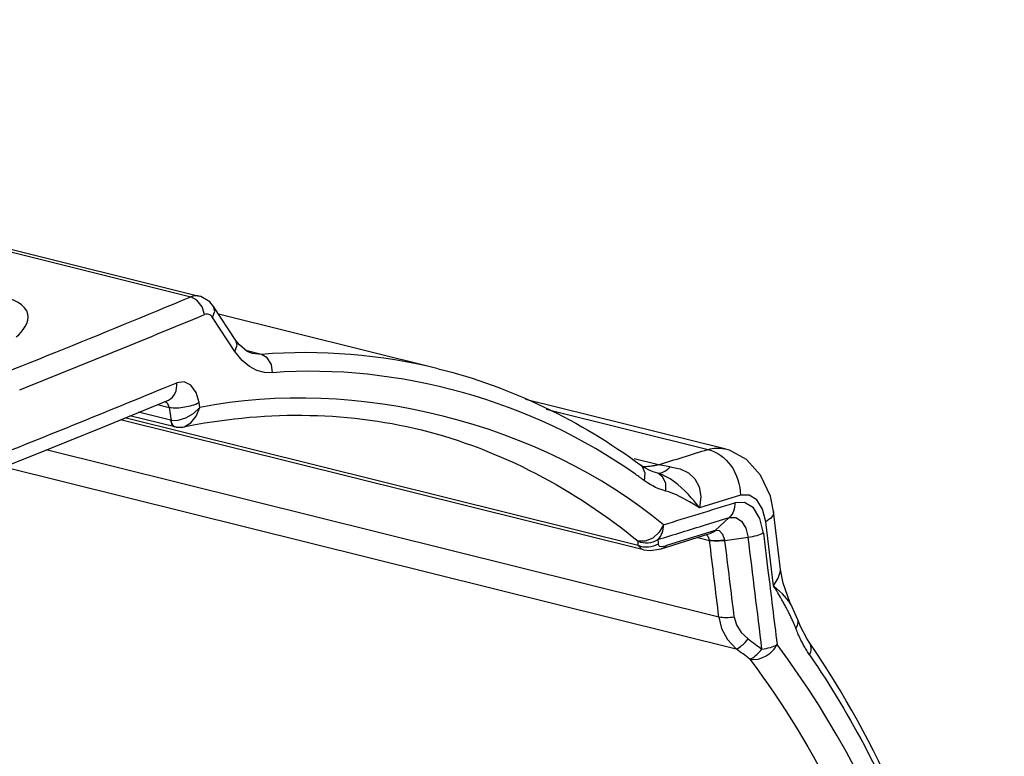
# Paper-space layout 'Sheet' of a CAD drawing. Header units: inches. Extents: x 0.2 to 10.8, y 0.2 to 8.3.
# Tile 234 of 256: x 2.361 to 2.547, y 6.726 to 6.865. Entities that reach past the tile are written whole.
import ezdxf

# ---------------------------------------------------------------- set-up
doc = ezdxf.new("R2010")
doc.units = ezdxf.units.IN
doc.header["$MEASUREMENT"] = 0
doc.layers.get('0').update_dxf_attribs({"lineweight": 5})

psp = doc.layouts.new('Sheet')

# ---------------------------------------------------------------- linework, layer by layer
at = {"color": 0, "linetype": 'ByBlock', "lineweight": -3}
for p, q in [((2.09940222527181, 6.886457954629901), (2.394806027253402, 6.813024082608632)), ((2.097851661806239, 6.886317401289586), (2.393250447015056, 6.812884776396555)), ((2.3943900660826, 6.812262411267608), (2.393250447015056, 6.812884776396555)), ((2.395358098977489, 6.81101401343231), (2.3943900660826, 6.812262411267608)), ((2.395783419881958, 6.809514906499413), (2.395358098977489, 6.81101401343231)), ((2.401756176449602, 6.804651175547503), (2.397516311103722, 6.811059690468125)), ((2.401570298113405, 6.802548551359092), (2.397327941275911, 6.808953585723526)), ((2.440002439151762, 6.799298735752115), (2.398466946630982, 6.809623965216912)), ((2.40655911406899, 6.802009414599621), (2.403651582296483, 6.802732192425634)), ((2.402937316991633, 6.800852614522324), (2.401570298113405, 6.802548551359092)), ((2.40655911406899, 6.802009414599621), (2.40485986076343, 6.802147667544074)), ((2.388076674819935, 6.795618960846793), (2.390559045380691, 6.79664119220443)), ((2.376572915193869, 6.788276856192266), (2.388991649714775, 6.793368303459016)), ((2.494145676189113, 6.784147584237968), (2.456508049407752, 6.793503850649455)), ((2.386949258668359, 6.792530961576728), (2.389151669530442, 6.791983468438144)), ((2.388380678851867, 6.793117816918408), (2.388749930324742, 6.792826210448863)), ((2.388749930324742, 6.792826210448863), (2.389151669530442, 6.791983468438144)), ((2.389151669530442, 6.791983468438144), (2.38951492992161, 6.789522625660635)), ((2.394921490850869, 6.791950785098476), (2.394778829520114, 6.792915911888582)), ((2.460381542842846, 6.79166085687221), (2.490987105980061, 6.78405267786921)), ((2.478819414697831, 6.765080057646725), (2.379944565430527, 6.789659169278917)), ((2.477801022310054, 6.765863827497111), (2.380750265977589, 6.789989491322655)), ((2.390193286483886, 6.788281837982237), (2.381721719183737, 6.790387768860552)), ((2.38941034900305, 6.789544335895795), (2.383343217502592, 6.791052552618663)), ((2.39045106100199, 6.788228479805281), (2.391686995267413, 6.788268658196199)), ((2.493041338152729, 6.752358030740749), (2.365910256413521, 6.783961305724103)), ((2.481615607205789, 6.781145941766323), (2.477056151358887, 6.782279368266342)), ((2.357913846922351, 6.780750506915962), (2.496311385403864, 6.746346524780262)), ((2.483854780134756, 6.780752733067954), (2.481615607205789, 6.781145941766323)), ((2.481520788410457, 6.779546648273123), (2.480592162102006, 6.779839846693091)), ((2.497123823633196, 6.775398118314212), (2.489400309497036, 6.773016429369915)), ((2.488536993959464, 6.773529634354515), (2.487505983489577, 6.774136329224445)), ((2.489400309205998, 6.773016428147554), (2.488536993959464, 6.773529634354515)), ((2.490494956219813, 6.769787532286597), (2.495007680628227, 6.771185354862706)), ((2.495007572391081, 6.7711852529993), (2.492349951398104, 6.768716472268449)), ((2.504713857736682, 6.761365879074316), (2.503374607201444, 6.772292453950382)), ((2.503381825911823, 6.758274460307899), (2.501890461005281, 6.770372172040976)), ((2.48215602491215, 6.76528421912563), (2.491343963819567, 6.768133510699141)), ((2.492346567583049, 6.768713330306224), (2.48313937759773, 6.765859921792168)), ((2.489035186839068, 6.76741573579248), (2.491269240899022, 6.766860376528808)), ((2.490684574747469, 6.767928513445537), (2.49095654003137, 6.767641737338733)), ((2.49095654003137, 6.767641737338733), (2.491264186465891, 6.766861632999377)), ((2.491480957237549, 6.768180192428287), (2.491367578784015, 6.768141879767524)), ((2.4924225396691, 6.768736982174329), (2.492349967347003, 6.768716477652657)), ((2.498597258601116, 6.767400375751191), (2.494185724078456, 6.766774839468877)), ((2.501455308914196, 6.768251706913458), (2.502327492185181, 6.761185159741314)), ((2.482315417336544, 6.765690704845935), (2.483139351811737, 6.765859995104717)), ((2.494190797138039, 6.766775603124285), (2.494154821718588, 6.766911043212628)), ((2.507964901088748, 6.751826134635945), (2.506693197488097, 6.754705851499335))]:
    psp.add_line(p, q, dxfattribs=at)
for points in [[(2.394797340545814, 6.813026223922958), (2.394484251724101, 6.813079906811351), (2.393903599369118, 6.813065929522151), (2.393250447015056, 6.812884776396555)], [(2.397511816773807, 6.811066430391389), (2.396805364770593, 6.811912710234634), (2.395091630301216, 6.812942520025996), (2.394797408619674, 6.813026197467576)], [(2.397327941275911, 6.808953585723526), (2.397742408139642, 6.810168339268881), (2.397516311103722, 6.811059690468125)], [(2.397327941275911, 6.808953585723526), (2.397170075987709, 6.809160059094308), (2.396999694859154, 6.809326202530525), (2.396812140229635, 6.809457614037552), (2.39660116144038, 6.809553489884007), (2.396360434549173, 6.809605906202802), (2.3960875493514, 6.809599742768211), (2.395783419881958, 6.809514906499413)], [(2.401570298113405, 6.802548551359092), (2.401982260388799, 6.803762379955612), (2.401758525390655, 6.804647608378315)], [(2.404859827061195, 6.802147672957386), (2.403869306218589, 6.802547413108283), (2.40240457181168, 6.803790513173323), (2.401758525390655, 6.804647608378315)], [(2.408666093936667, 6.79853493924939), (2.407167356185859, 6.798588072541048), (2.405727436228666, 6.798972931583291), (2.404317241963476, 6.799709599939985), (2.402937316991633, 6.800852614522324)], [(2.408666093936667, 6.79853493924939), (2.408447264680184, 6.800083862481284), (2.407683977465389, 6.801342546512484), (2.40655911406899, 6.802009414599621)], [(2.394778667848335, 6.792915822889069), (2.394221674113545, 6.794822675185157), (2.393232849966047, 6.796182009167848), (2.391951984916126, 6.796812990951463), (2.39055905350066, 6.796641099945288)], [(2.38951492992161, 6.789522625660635), (2.390809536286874, 6.789548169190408), (2.392300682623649, 6.789998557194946), (2.393753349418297, 6.790836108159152), (2.394921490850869, 6.791950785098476)], [(2.391688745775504, 6.788265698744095), (2.391969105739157, 6.788342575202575), (2.393203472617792, 6.789059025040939), (2.394250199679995, 6.790317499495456), (2.394921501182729, 6.791950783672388)], [(2.350140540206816, 6.777644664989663), (2.362858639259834, 6.7827262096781), (2.376572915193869, 6.788276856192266)], [(2.503374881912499, 6.772289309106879), (2.50277571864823, 6.775195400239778), (2.500941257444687, 6.779201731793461), (2.498251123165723, 6.782135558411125), (2.495026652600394, 6.783882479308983), (2.494123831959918, 6.784147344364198)], [(2.47896388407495, 6.778134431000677), (2.479125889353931, 6.779572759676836), (2.4786350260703, 6.780752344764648), (2.478300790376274, 6.781067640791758)], [(2.480592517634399, 6.779839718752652), (2.479765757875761, 6.78018351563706), (2.478614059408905, 6.780846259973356), (2.478300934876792, 6.781067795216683)], [(2.483854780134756, 6.780752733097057), (2.485716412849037, 6.780364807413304), (2.48729730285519, 6.77961939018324), (2.488519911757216, 6.778497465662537), (2.489325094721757, 6.776987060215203), (2.489631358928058, 6.775121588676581), (2.489400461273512, 6.773016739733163)], [(2.489400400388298, 6.773016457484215), (2.489051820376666, 6.773473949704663), (2.488702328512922, 6.773909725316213), (2.488294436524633, 6.774393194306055), (2.487821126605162, 6.774925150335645), (2.487273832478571, 6.775507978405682), (2.48665048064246, 6.776139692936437), (2.48596727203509, 6.77679255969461), (2.485252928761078, 6.777422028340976), (2.484533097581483, 6.777986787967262), (2.483822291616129, 6.778475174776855), (2.483109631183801, 6.778890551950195), (2.482360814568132, 6.779242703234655), (2.481521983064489, 6.779547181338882)], [(2.483026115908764, 6.776172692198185), (2.48301574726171, 6.777600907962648), (2.482477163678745, 6.778808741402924), (2.481522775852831, 6.779546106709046)], [(2.483026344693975, 6.776172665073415), (2.482311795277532, 6.776386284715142), (2.481666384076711, 6.776622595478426), (2.48108072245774, 6.776875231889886), (2.480552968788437, 6.777136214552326), (2.480048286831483, 6.777417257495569), (2.479528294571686, 6.777741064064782), (2.47896388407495, 6.778134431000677)], [(2.487505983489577, 6.774136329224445), (2.486900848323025, 6.774484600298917), (2.486256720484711, 6.774840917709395), (2.485619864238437, 6.775171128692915), (2.48503080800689, 6.775451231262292), (2.484499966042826, 6.775680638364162), (2.484027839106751, 6.775862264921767), (2.483558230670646, 6.776019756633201), (2.483026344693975, 6.776172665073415)], [(2.501890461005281, 6.770372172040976), (2.501287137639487, 6.772767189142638), (2.500203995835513, 6.774510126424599), (2.498765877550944, 6.775425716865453), (2.497123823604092, 6.775398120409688)], [(2.501455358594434, 6.768251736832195), (2.500791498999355, 6.770970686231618), (2.499561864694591, 6.772976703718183), (2.497915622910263, 6.774017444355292), (2.496064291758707, 6.773969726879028)], [(2.495007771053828, 6.771184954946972), (2.496232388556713, 6.771196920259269), (2.497321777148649, 6.770495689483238), (2.498138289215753, 6.769172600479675), (2.498597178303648, 6.767400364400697)], [(2.482562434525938, 6.769813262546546), (2.481762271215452, 6.768394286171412), (2.480551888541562, 6.767292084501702), (2.479138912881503, 6.766695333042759), (2.477766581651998, 6.766703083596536)], [(2.494154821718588, 6.766911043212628), (2.493766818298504, 6.767999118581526), (2.493149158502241, 6.76865005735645), (2.4924225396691, 6.768736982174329)], [(2.478819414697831, 6.765080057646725), (2.478454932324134, 6.76521238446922), (2.477801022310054, 6.765863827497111)], [(2.481570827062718, 6.766163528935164), (2.481772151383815, 6.765788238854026), (2.482315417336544, 6.765690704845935)], [(2.494185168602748, 6.76677486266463), (2.493125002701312, 6.76669081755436), (2.492147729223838, 6.766692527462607), (2.49127965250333, 6.766775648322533)], [(2.478825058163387, 6.765085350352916), (2.480064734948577, 6.7649377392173), (2.481783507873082, 6.765177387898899), (2.482159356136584, 6.765285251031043)], [(2.503381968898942, 6.758274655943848), (2.504235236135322, 6.759721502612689), (2.504650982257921, 6.760825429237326), (2.504714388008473, 6.761361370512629)], [(2.506699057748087, 6.754696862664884), (2.506459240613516, 6.755203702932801), (2.505206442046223, 6.758747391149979), (2.504713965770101, 6.761361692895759)], [(2.506693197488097, 6.754705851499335), (2.506288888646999, 6.755360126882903), (2.505071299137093, 6.756734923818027), (2.503381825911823, 6.758274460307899)], [(2.493041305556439, 6.752358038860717), (2.493558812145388, 6.750179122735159), (2.494658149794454, 6.748127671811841), (2.496311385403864, 6.746346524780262)], [(2.49595285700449, 6.752349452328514), (2.49636066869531, 6.750882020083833), (2.497249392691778, 6.749469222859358), (2.498581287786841, 6.748227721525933)], [(2.51022559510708, 6.74742027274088), (2.50964643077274, 6.748325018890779), (2.508488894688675, 6.750570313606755), (2.507959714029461, 6.751840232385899)], [(2.501177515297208, 6.744641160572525), (2.501972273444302, 6.74502273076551), (2.502755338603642, 6.745578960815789), (2.503468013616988, 6.746306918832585), (2.504030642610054, 6.747177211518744)], [(2.498886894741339, 6.744433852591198), (2.499670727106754, 6.744344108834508), (2.500449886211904, 6.744428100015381), (2.501177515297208, 6.744641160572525)]]:
    psp.add_lwpolyline(points, dxfattribs=at)
for centre, radius, start, end in [((1.130325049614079, 9.859762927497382), 3.2982490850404, 291.5539393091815, 292.513916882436), ((1.120549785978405, 9.887044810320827), 3.331277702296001, 291.8593253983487, 292.5076113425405), ((1.146843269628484, 9.813874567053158), 3.263514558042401, 291.6657387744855, 292.3545222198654), ((-3.268270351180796, 6.052257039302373), 5.811040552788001, 6.859402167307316, 7.069101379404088)]:
    psp.add_arc(centre, radius, start, end, dxfattribs=at)
for points, knots in [([(2.360211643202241, 6.805319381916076), (2.361509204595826, 6.806272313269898), (2.36420887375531, 6.810481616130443), (2.359465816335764, 6.812508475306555), (2.357542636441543, 6.812986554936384)], [0, 0, 0, 0, 0.4482372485, 1, 1, 1, 1]), ([(2.388993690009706, 6.793370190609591), (2.389550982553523, 6.793603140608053), (2.390494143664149, 6.794653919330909), (2.390615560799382, 6.795976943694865), (2.390557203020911, 6.796640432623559)], [0, 0, 0, 0, 0.4755800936, 1, 1, 1, 1]), ([(2.389151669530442, 6.791983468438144), (2.390119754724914, 6.791840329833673), (2.392059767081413, 6.791974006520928), (2.393955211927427, 6.792460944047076), (2.39477882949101, 6.792915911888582)], [0, 0, 0, 0, 0.5098159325, 1, 1, 1, 1]), ([(2.38941034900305, 6.789544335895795), (2.389433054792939, 6.789256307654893), (2.389543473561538, 6.788730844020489), (2.389971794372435, 6.788341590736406), (2.390194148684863, 6.788285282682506)], [0, 0, 0, 0, 0.5574466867, 1, 1, 1, 1]), ([(2.389410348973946, 6.789544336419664), (2.389427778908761, 6.789540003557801), (2.389462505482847, 6.789532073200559), (2.389497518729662, 6.789525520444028), (2.389514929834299, 6.789522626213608)], [0, 0, 0, 0, 0.5043577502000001, 1, 1, 1, 1]), ([(2.389759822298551, 6.788767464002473), (2.389695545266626, 6.788881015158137), (2.389591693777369, 6.78912791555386), (2.38953307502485, 6.789388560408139), (2.389514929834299, 6.789522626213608)], [0, 0, 0, 0, 0.4909569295, 1, 1, 1, 1]), ([(2.390451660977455, 6.78823146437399), (2.390314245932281, 6.788255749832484), (2.390028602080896, 6.788384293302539), (2.389838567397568, 6.788628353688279), (2.389759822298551, 6.788767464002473)], [0, 0, 0, 0, 0.4660869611, 1, 1, 1, 1]), ([(2.481615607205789, 6.781145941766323), (2.483179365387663, 6.781629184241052), (2.486303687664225, 6.782596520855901), (2.489427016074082, 6.783567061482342), (2.490987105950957, 6.78405267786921)], [0, 0, 0, 0, 0.5004281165, 1, 1, 1, 1]), ([(2.490987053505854, 6.784052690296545), (2.491503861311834, 6.784203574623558), (2.492557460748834, 6.784380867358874), (2.49362199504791, 6.784270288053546), (2.494124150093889, 6.78414726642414)], [0, 0, 0, 0, 0.510128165, 1, 1, 1, 1]), ([(2.490987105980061, 6.78405267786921), (2.492709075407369, 6.783663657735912), (2.495927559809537, 6.781124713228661), (2.497091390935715, 6.777354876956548), (2.497123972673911, 6.775398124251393)], [0, 0, 0, 0, 0.4742559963, 1, 1, 1, 1]), ([(2.480433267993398, 6.78089213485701), (2.480153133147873, 6.780848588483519), (2.479592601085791, 6.78078495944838), (2.479028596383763, 6.780769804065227), (2.478748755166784, 6.780774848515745)], [0, 0, 0, 0, 0.5032061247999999, 1, 1, 1, 1]), ([(2.481615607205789, 6.781145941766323), (2.481420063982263, 6.781092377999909), (2.481028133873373, 6.780996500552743), (2.480631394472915, 6.780922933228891), (2.480433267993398, 6.78089213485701)], [0, 0, 0, 0, 0.5027783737, 1, 1, 1, 1]), ([(2.481521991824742, 6.77954717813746), (2.481887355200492, 6.779515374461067), (2.48278485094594, 6.779823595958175), (2.483471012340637, 6.780394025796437), (2.483854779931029, 6.780752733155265)], [0, 0, 0, 0, 0.4111246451, 1, 1, 1, 1]), ([(2.47896388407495, 6.778134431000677), (2.478684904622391, 6.778340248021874), (2.478125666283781, 6.778748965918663), (2.477562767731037, 6.779152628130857), (2.477280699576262, 6.779352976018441)], [0, 0, 0, 0, 0.5005090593, 1, 1, 1, 1]), ([(2.482562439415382, 6.76981326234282), (2.484816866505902, 6.770503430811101), (2.489318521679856, 6.77188556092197), (2.493818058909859, 6.773274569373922), (2.496064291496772, 6.773969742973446)], [0, 0, 0, 0, 0.5006752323, 1, 1, 1, 1]), ([(2.496063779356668, 6.773969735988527), (2.496072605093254, 6.773437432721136), (2.495921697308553, 6.772408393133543), (2.495361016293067, 6.771513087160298), (2.495007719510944, 6.771184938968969)], [0, 0, 0, 0, 0.5247368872, 1, 1, 1, 1]), ([(2.503374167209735, 6.772289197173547), (2.503414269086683, 6.771940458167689), (2.503006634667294, 6.77109328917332), (2.502307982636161, 6.770623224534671), (2.501890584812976, 6.77037251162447)], [0, 0, 0, 0, 0.4189269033, 1, 1, 1, 1]), ([(2.481514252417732, 6.767020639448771), (2.481866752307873, 6.767350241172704), (2.482424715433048, 6.76824907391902), (2.482572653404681, 6.769279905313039), (2.482562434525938, 6.769813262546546)], [0, 0, 0, 0, 0.4749692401, 1, 1, 1, 1]), ([(2.481514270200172, 6.767020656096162), (2.483012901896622, 6.767480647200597), (2.486006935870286, 6.768401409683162), (2.489000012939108, 6.76932527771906), (2.490494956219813, 6.769787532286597)], [0, 0, 0, 0, 0.5004562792, 1, 1, 1, 1]), ([(2.4924225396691, 6.768736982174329), (2.492286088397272, 6.768611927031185), (2.491983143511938, 6.768392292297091), (2.491640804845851, 6.768242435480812), (2.491464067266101, 6.768185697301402)], [0, 0, 0, 0, 0.4992808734, 1, 1, 1, 1]), ([(2.492349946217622, 6.768716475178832), (2.492225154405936, 6.76860009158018), (2.491949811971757, 6.768393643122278), (2.491638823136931, 6.768247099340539), (2.491478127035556, 6.768189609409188)], [0, 0, 0, 0, 0.4999562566, 1, 1, 1, 1]), ([(2.501455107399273, 6.768253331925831), (2.501064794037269, 6.768027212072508), (2.500119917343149, 6.76767270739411), (2.499139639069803, 6.76747290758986), (2.498597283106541, 6.76740037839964)], [0, 0, 0, 0, 0.4518653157, 1, 1, 1, 1]), ([(2.477801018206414, 6.765863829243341), (2.477798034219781, 6.76600450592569), (2.477789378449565, 6.766284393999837), (2.47777511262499, 6.766564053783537), (2.477766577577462, 6.766703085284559)], [0, 0, 0, 0, 0.5025269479, 1, 1, 1, 1]), ([(2.477766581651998, 6.766703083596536), (2.478362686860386, 6.76645702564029), (2.479692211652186, 6.7662505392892), (2.480968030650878, 6.766677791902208), (2.481514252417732, 6.767020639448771)], [0, 0, 0, 0, 0.4999949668, 1, 1, 1, 1]), ([(2.481570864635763, 6.766163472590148), (2.48102100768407, 6.765820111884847), (2.479735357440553, 6.765395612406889), (2.478399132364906, 6.765611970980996), (2.477801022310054, 6.765863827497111)], [0, 0, 0, 0, 0.4997242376, 1, 1, 1, 1]), ([(2.481514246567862, 6.767020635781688), (2.481526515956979, 6.766878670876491), (2.481548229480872, 6.766593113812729), (2.481564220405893, 6.766307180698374), (2.48157085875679, 6.766163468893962)], [0, 0, 0, 0, 0.4976062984, 1, 1, 1, 1]), ([(2.482155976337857, 6.765296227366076), (2.482337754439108, 6.76535207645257), (2.482690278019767, 6.765503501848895), (2.483000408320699, 6.765730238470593), (2.483139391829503, 6.765859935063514)], [0, 0, 0, 0, 0.5000856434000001, 1, 1, 1, 1]), ([(2.494154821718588, 6.766911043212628), (2.493648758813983, 6.766832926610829), (2.492683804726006, 6.76675398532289), (2.491712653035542, 6.766789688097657), (2.491264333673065, 6.766861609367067)], [0, 0, 0, 0, 0.5300198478, 1, 1, 1, 1]), ([(2.493041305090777, 6.75235803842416), (2.492749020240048, 6.754774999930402), (2.492161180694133, 6.759609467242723), (2.491567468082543, 6.764443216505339), (2.491269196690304, 6.766860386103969)], [0, 0, 0, 0, 0.4999042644, 1, 1, 1, 1]), ([(2.495952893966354, 6.752349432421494), (2.495661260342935, 6.754753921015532), (2.495074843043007, 6.759562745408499), (2.494482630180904, 6.764370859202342), (2.494185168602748, 6.76677486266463)], [0, 0, 0, 0, 0.4999765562, 1, 1, 1, 1]), ([(2.502327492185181, 6.761185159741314), (2.502614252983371, 6.758850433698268), (2.503184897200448, 6.75418146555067), (2.503749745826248, 6.749511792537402), (2.504030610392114, 6.747177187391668)], [0, 0, 0, 0, 0.5000883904, 1, 1, 1, 1]), ([(2.50494315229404, 6.755641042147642), (2.504689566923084, 6.756085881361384), (2.504174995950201, 6.756967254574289), (2.503646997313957, 6.757840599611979), (2.503381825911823, 6.758274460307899)], [0, 0, 0, 0, 0.5017458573, 1, 1, 1, 1]), ([(2.5057406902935, 6.754202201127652), (2.505610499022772, 6.754444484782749), (2.505347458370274, 6.754925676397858), (2.505078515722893, 6.755403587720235), (2.50494315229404, 6.755641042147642)], [0, 0, 0, 0, 0.5015684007, 1, 1, 1, 1]), ([(2.506363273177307, 6.753003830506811), (2.506262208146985, 6.753205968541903), (2.506057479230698, 6.753606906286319), (2.505846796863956, 6.754004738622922), (2.5057406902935, 6.754202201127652)], [0, 0, 0, 0, 0.5020327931, 1, 1, 1, 1]), ([(2.507088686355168, 6.751457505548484), (2.506974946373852, 6.751718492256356), (2.50673965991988, 6.752237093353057), (2.50649070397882, 6.752749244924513), (2.506363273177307, 6.753003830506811)], [0, 0, 0, 0, 0.4999975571, 1, 1, 1, 1]), ([(2.49595286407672, 6.752349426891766), (2.495442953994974, 6.752278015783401), (2.49446941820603, 6.752215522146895), (2.493491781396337, 6.752273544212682), (2.493041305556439, 6.752358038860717)], [0, 0, 0, 0, 0.5290555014, 1, 1, 1, 1]), ([(2.507569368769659, 6.750291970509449), (2.507492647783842, 6.75048916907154), (2.507336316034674, 6.7508793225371), (2.507172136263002, 6.751266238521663), (2.507088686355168, 6.751457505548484)], [0, 0, 0, 0, 0.5034716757, 1, 1, 1, 1]), ([(2.507569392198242, 6.750292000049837), (2.507751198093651, 6.75052093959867), (2.508041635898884, 6.751000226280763), (2.50805424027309, 6.751588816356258), (2.507964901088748, 6.751826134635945)], [0, 0, 0, 0, 0.5355081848, 1, 1, 1, 1]), ([(2.508371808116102, 6.748415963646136), (2.508228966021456, 6.748720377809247), (2.507951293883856, 6.749341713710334), (2.507694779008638, 6.749972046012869), (2.507569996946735, 6.750292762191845)], [0, 0, 0, 0, 0.4942135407, 1, 1, 1, 1]), ([(2.496311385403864, 6.746346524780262), (2.496697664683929, 6.746462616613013), (2.497520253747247, 6.747072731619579), (2.498203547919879, 6.747779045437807), (2.498581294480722, 6.748227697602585)], [0, 0, 0, 0, 0.4074846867, 1, 1, 1, 1]), ([(2.498581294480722, 6.748227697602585), (2.499015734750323, 6.747906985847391), (2.499882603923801, 6.747263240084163), (2.500745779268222, 6.746614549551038), (2.501176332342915, 6.746289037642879)], [0, 0, 0, 0, 0.5001116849, 1, 1, 1, 1]), ([(2.501176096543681, 6.746289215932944), (2.501719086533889, 6.74636492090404), (2.502700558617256, 6.746573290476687), (2.503643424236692, 6.746942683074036), (2.504030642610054, 6.747177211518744)], [0, 0, 0, 0, 0.5477234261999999, 1, 1, 1, 1]), ([(2.546996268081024, 6.601795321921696), (2.546666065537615, 6.616026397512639), (2.542630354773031, 6.666611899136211), (2.526160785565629, 6.717892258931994), (2.504030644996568, 6.74717720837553)], [0, 0, 0, 0, 0.2794380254, 1, 1, 1, 1]), ([(2.509162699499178, 6.746868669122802), (2.509023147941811, 6.747119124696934), (2.508750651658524, 6.747630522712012), (2.508496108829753, 6.748151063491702), (2.508371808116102, 6.748415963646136)], [0, 0, 0, 0, 0.494904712, 1, 1, 1, 1]), ([(2.510182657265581, 6.745218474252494), (2.510001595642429, 6.745482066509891), (2.509648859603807, 6.746024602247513), (2.509321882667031, 6.746582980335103), (2.509162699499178, 6.746868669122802)], [0, 0, 0, 0, 0.4943913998, 1, 1, 1, 1]), ([(2.510182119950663, 6.745217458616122), (2.510368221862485, 6.74556908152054), (2.510621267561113, 6.74631725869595), (2.510431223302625, 6.747119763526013), (2.510224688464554, 6.747420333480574)], [0, 0, 0, 0, 0.5217334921, 1, 1, 1, 1]), ([(2.54440348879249, 6.660392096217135), (2.54282281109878, 6.668668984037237), (2.535704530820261, 6.699103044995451), (2.523166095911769, 6.728580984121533), (2.510224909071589, 6.747421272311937)], [0, 0, 0, 0, 0.2693607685, 1, 1, 1, 1]), ([(2.498886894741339, 6.744433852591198), (2.498459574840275, 6.744754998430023), (2.497602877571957, 6.745394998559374), (2.496742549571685, 6.746030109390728), (2.496311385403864, 6.746346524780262)], [0, 0, 0, 0, 0.4998757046, 1, 1, 1, 1]), ([(2.498886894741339, 6.744433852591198), (2.499275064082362, 6.74454903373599), (2.500103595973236, 6.745147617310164), (2.500794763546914, 6.74584641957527), (2.501176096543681, 6.746289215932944)], [0, 0, 0, 0, 0.4092920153, 1, 1, 1, 1]), ([(2.510182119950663, 6.745217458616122), (2.514184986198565, 6.739389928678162), (2.529863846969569, 6.713065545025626), (2.539228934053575, 6.683315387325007), (2.543710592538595, 6.660241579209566)], [0, 0, 0, 0, 0.2312312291, 1, 1, 1, 1]), ([(2.498886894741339, 6.744433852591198), (2.505283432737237, 6.735969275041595), (2.529939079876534, 6.694897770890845), (2.539238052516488, 6.646166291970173), (2.540892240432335, 6.609190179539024)], [0, 0, 0, 0, 0.2227854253, 1, 1, 1, 1])]:
    psp.add_open_spline(points, degree=3, knots=knots, dxfattribs=at)
for points in [[(2.440002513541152, 6.799299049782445), (2.429148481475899, 6.801997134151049), (2.417710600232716, 6.802866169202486), (2.40655911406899, 6.802009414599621)], [(2.477280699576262, 6.779352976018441), (2.457919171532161, 6.793105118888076), (2.432344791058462, 6.800354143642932), (2.408666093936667, 6.79853493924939)], [(2.440002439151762, 6.799298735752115), (2.453723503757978, 6.795887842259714), (2.466923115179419, 6.789461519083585), (2.478300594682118, 6.781067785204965)], [(2.482562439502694, 6.76981325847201), (2.459335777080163, 6.789007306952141), (2.424471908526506, 6.797838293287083), (2.394921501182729, 6.791950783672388)], [(2.391657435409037, 6.788258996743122), (2.406395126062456, 6.791324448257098), (2.42220520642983, 6.791357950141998), (2.436813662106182, 6.787726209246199)], [(2.436813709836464, 6.787726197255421), (2.451705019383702, 6.784024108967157), (2.465938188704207, 6.776477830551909), (2.477766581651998, 6.766703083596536)]]:
    psp.add_open_spline(points, degree=3, dxfattribs=at)

doc.saveas('drawing.dxf')
